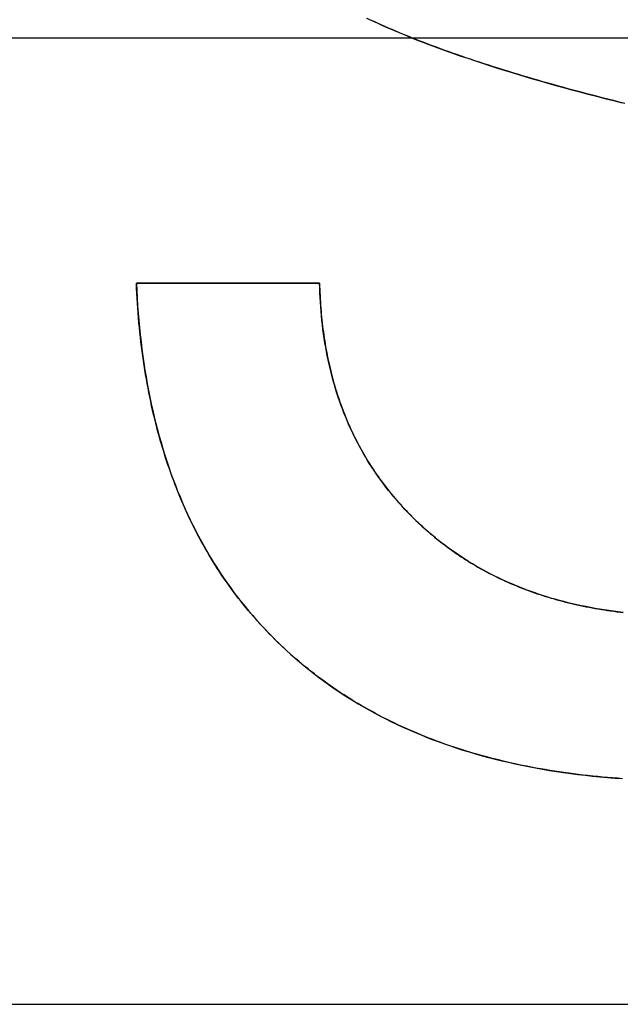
# Model space of a CAD drawing. Extents: x -1.48 to 1.48, y -1.03 to 1.03.
# Tile 38 of 90: x 0 to 0.04, y -0.64 to -0.57. Entities that reach past the tile are written whole.
import ezdxf

# ---------------------------------------------------------------- set-up
doc = ezdxf.new("R2010")
doc.units = 0
doc.layers.get('0').update_dxf_attribs({"linetype": 'CONTINUOUS'})

# ---------------------------------------------------------------- blocks, each defined once
blk = doc.blocks.new('*U1')
at = {"extrusion": (0, -1, 0)}
for p, q in [((-0.165, -0.574, -1.8705), (0.165, -0.574, -1.8705)), ((-0.08, -0.574, -1.502), (0.08, -0.574, -1.502)), ((0.009435, -0.590512, 0.154), (0.02176, -0.590512, 0.154)), ((0.009435, -0.590512, 0.154), (0.009435, -0.590512, 0.1539)), ((0.02176, -0.590512, 0.1539), (0.009435, -0.590512, 0.1539)), ((0.02176, -0.590512, 0.154), (0.02176, -0.590512, 0.1539))]:
    blk.add_line(p, q, dxfattribs=at)
at = {"extrusion": (0, 0, -1)}
for p, q in [((-0.165, -0.574, -1.8705), (0.165, -0.574, -1.8705)), ((-0.08, -0.574, -1.502), (0.08, -0.574, -1.502)), ((-0.08, -0.639, -1.502), (0.08, -0.639, -1.502))]:
    blk.add_line(p, q, dxfattribs=at)
for p, q in [((0.009435, -0.590512, 0.154), (0.009435, -0.590512, 0.1539)), ((0.02176, -0.590512, 0.1539), (0.009435, -0.590512, 0.1539)), ((0.009435, -0.590512, 0.154), (0.02176, -0.590512, 0.154)), ((0.02176, -0.590512, 0.154), (0.02176, -0.590512, 0.1539))]:
    blk.add_line(p, q)
at = {"extrusion": (2e-16, -0.9998, -0.019996)}
blk.add_line((-0.08, -0.639, -1.502), (0.08, -0.639, -1.502), dxfattribs=at)
for points in [[(0.042301, -0.57842, 0.154), (0.041913, -0.578325, 0.154), (0.041528, -0.578229, 0.154), (0.041146, -0.578133, 0.154), (0.040767, -0.578036, 0.154), (0.04039, -0.57794, 0.154), (0.040016, -0.577843, 0.154), (0.039645, -0.577746, 0.154), (0.039277, -0.577649, 0.154), (0.038912, -0.577551, 0.154), (0.03855, -0.577453, 0.154), (0.03819, -0.577355, 0.154), (0.037834, -0.577257, 0.154), (0.03748, -0.577159, 0.154), (0.037129, -0.57706, 0.154), (0.036781, -0.576961, 0.154), (0.036435, -0.576862, 0.154), (0.036093, -0.576763, 0.154), (0.035753, -0.576663, 0.154), (0.035417, -0.576563, 0.154), (0.035083, -0.576463, 0.154), (0.034752, -0.576363, 0.154), (0.034423, -0.576262, 0.154), (0.034098, -0.576161, 0.154), (0.033775, -0.57606, 0.154), (0.033456, -0.575959, 0.154), (0.033139, -0.575857, 0.154), (0.032825, -0.575756, 0.154), (0.032514, -0.575654, 0.154), (0.032206, -0.575551, 0.154), (0.0319, -0.575449, 0.154), (0.031598, -0.575346, 0.154), (0.031298, -0.575243, 0.154), (0.031001, -0.57514, 0.154), (0.030707, -0.575037, 0.154), (0.030416, -0.574933, 0.154), (0.030127, -0.574829, 0.154), (0.029842, -0.574725, 0.154), (0.029559, -0.574621, 0.154), (0.029279, -0.574516, 0.154), (0.029002, -0.574412, 0.154), (0.028728, -0.574306, 0.154), (0.028457, -0.574201, 0.154), (0.028188, -0.574096, 0.154), (0.027922, -0.57399, 0.154), (0.02766, -0.573884, 0.154), (0.0274, -0.573778, 0.154), (0.027143, -0.573671, 0.154), (0.026888, -0.573565, 0.154), (0.026637, -0.573458, 0.154), (0.026388, -0.573351, 0.154), (0.026143, -0.573243, 0.154), (0.0259, -0.573136, 0.154), (0.02566, -0.573028, 0.154), (0.025423, -0.57292, 0.154), (0.025188, -0.572811, 0.154), (0.024957, -0.572703, 0.154)], [(0.024921, -0.572686, 0.1539), (0.025269, -0.572849, 0.1539), (0.025624, -0.573012, 0.1539), (0.025986, -0.573174, 0.1539), (0.026353, -0.573335, 0.1539), (0.026728, -0.573496, 0.1539), (0.027109, -0.573657, 0.1539), (0.027496, -0.573817, 0.1539), (0.027889, -0.573977, 0.1539), (0.028289, -0.574136, 0.1539), (0.028696, -0.574294, 0.1539), (0.029109, -0.574452, 0.1539), (0.029528, -0.574609, 0.1539), (0.029954, -0.574766, 0.1539), (0.030386, -0.574923, 0.1539), (0.030825, -0.575078, 0.1539), (0.03127, -0.575234, 0.1539), (0.031721, -0.575388, 0.1539), (0.032179, -0.575543, 0.1539), (0.032643, -0.575696, 0.1539), (0.033114, -0.575849, 0.1539), (0.033591, -0.576002, 0.1539), (0.034075, -0.576154, 0.1539), (0.034565, -0.576306, 0.1539), (0.035062, -0.576457, 0.1539), (0.035565, -0.576607, 0.1539), (0.036074, -0.576757, 0.1539), (0.03659, -0.576907, 0.1539), (0.037112, -0.577055, 0.1539), (0.037641, -0.577204, 0.1539), (0.038176, -0.577352, 0.1539), (0.038718, -0.577499, 0.1539), (0.039266, -0.577646, 0.1539), (0.03982, -0.577792, 0.1539), (0.040381, -0.577938, 0.1539), (0.040948, -0.578083, 0.1539), (0.041522, -0.578227, 0.1539), (0.042103, -0.578371, 0.1539)], [(0.024921, -0.572686, 0.1539), (0.025269, -0.572849, 0.1539), (0.025624, -0.573012, 0.1539), (0.025986, -0.573174, 0.1539), (0.026353, -0.573335, 0.1539), (0.026728, -0.573496, 0.1539), (0.027109, -0.573657, 0.1539), (0.027496, -0.573817, 0.1539), (0.027889, -0.573977, 0.1539), (0.028289, -0.574136, 0.1539), (0.028696, -0.574294, 0.1539), (0.029109, -0.574452, 0.1539), (0.029528, -0.574609, 0.1539), (0.029954, -0.574766, 0.1539), (0.030386, -0.574923, 0.1539), (0.030825, -0.575078, 0.1539), (0.03127, -0.575234, 0.1539), (0.031721, -0.575388, 0.1539), (0.032179, -0.575543, 0.1539), (0.032643, -0.575696, 0.1539), (0.033114, -0.575849, 0.1539), (0.033591, -0.576002, 0.1539), (0.034075, -0.576154, 0.1539), (0.034565, -0.576306, 0.1539), (0.035062, -0.576457, 0.1539), (0.035565, -0.576607, 0.1539), (0.036074, -0.576757, 0.1539), (0.03659, -0.576907, 0.1539), (0.037112, -0.577055, 0.1539), (0.037641, -0.577204, 0.1539), (0.038176, -0.577352, 0.1539), (0.038718, -0.577499, 0.1539), (0.039266, -0.577646, 0.1539), (0.03982, -0.577792, 0.1539), (0.040381, -0.577938, 0.1539), (0.040948, -0.578083, 0.1539), (0.041522, -0.578227, 0.1539), (0.042103, -0.578371, 0.1539)], [(0.042301, -0.57842, 0.154), (0.041913, -0.578325, 0.154), (0.041528, -0.578229, 0.154), (0.041146, -0.578133, 0.154), (0.040767, -0.578036, 0.154), (0.04039, -0.57794, 0.154), (0.040016, -0.577843, 0.154), (0.039645, -0.577746, 0.154), (0.039277, -0.577649, 0.154), (0.038912, -0.577551, 0.154), (0.03855, -0.577453, 0.154), (0.03819, -0.577355, 0.154), (0.037834, -0.577257, 0.154), (0.03748, -0.577159, 0.154), (0.037129, -0.57706, 0.154), (0.036781, -0.576961, 0.154), (0.036435, -0.576862, 0.154), (0.036093, -0.576763, 0.154), (0.035753, -0.576663, 0.154), (0.035417, -0.576563, 0.154), (0.035083, -0.576463, 0.154), (0.034752, -0.576363, 0.154), (0.034423, -0.576262, 0.154), (0.034098, -0.576161, 0.154), (0.033775, -0.57606, 0.154), (0.033456, -0.575959, 0.154), (0.033139, -0.575857, 0.154), (0.032825, -0.575756, 0.154), (0.032514, -0.575654, 0.154), (0.032206, -0.575551, 0.154), (0.0319, -0.575449, 0.154), (0.031598, -0.575346, 0.154), (0.031298, -0.575243, 0.154), (0.031001, -0.57514, 0.154), (0.030707, -0.575037, 0.154), (0.030416, -0.574933, 0.154), (0.030127, -0.574829, 0.154), (0.029842, -0.574725, 0.154), (0.029559, -0.574621, 0.154), (0.029279, -0.574516, 0.154), (0.029002, -0.574412, 0.154), (0.028728, -0.574306, 0.154), (0.028457, -0.574201, 0.154), (0.028188, -0.574096, 0.154), (0.027922, -0.57399, 0.154), (0.02766, -0.573884, 0.154), (0.0274, -0.573778, 0.154), (0.027143, -0.573671, 0.154), (0.026888, -0.573565, 0.154), (0.026637, -0.573458, 0.154), (0.026388, -0.573351, 0.154), (0.026143, -0.573243, 0.154), (0.0259, -0.573136, 0.154), (0.02566, -0.573028, 0.154), (0.025423, -0.57292, 0.154), (0.025188, -0.572811, 0.154), (0.024957, -0.572703, 0.154)], [(0.042142, -0.623827, 0.154), (0.041804, -0.623803, 0.154), (0.041468, -0.623778, 0.154), (0.041133, -0.62375, 0.154), (0.0408, -0.623721, 0.154), (0.040468, -0.623689, 0.154), (0.040138, -0.623656, 0.154), (0.03981, -0.623621, 0.154), (0.039483, -0.623584, 0.154), (0.039159, -0.623545, 0.154), (0.038836, -0.623504, 0.154), (0.038514, -0.623462, 0.154), (0.038194, -0.623417, 0.154), (0.037876, -0.623371, 0.154), (0.037559, -0.623322, 0.154), (0.037245, -0.623272, 0.154), (0.036931, -0.62322, 0.154), (0.03662, -0.623166, 0.154), (0.03631, -0.62311, 0.154), (0.036002, -0.623052, 0.154), (0.035695, -0.622992, 0.154), (0.035391, -0.622931, 0.154), (0.035088, -0.622867, 0.154), (0.034786, -0.622802, 0.154), (0.034486, -0.622734, 0.154), (0.034188, -0.622665, 0.154), (0.033892, -0.622594, 0.154), (0.033597, -0.622521, 0.154), (0.033304, -0.622446, 0.154), (0.033012, -0.622369, 0.154), (0.032723, -0.62229, 0.154), (0.032434, -0.62221, 0.154), (0.032148, -0.622127, 0.154), (0.031863, -0.622043, 0.154), (0.03158, -0.621957, 0.154), (0.031299, -0.621868, 0.154), (0.031019, -0.621778, 0.154), (0.030741, -0.621686, 0.154), (0.030464, -0.621592, 0.154), (0.03019, -0.621497, 0.154), (0.029917, -0.621399, 0.154), (0.029645, -0.621299, 0.154), (0.029376, -0.621198, 0.154), (0.029108, -0.621095, 0.154), (0.028841, -0.620989, 0.154), (0.028576, -0.620882, 0.154), (0.028313, -0.620773, 0.154), (0.028052, -0.620662, 0.154), (0.027792, -0.620549, 0.154), (0.027534, -0.620434, 0.154), (0.027278, -0.620318, 0.154), (0.027023, -0.620199, 0.154), (0.02677, -0.620079, 0.154), (0.026519, -0.619956, 0.154), (0.026269, -0.619832, 0.154), (0.026021, -0.619706, 0.154), (0.025775, -0.619578, 0.154), (0.02553, -0.619448, 0.154), (0.025287, -0.619316, 0.154), (0.025046, -0.619182, 0.154), (0.024806, -0.619047, 0.154), (0.024568, -0.618909, 0.154), (0.024332, -0.61877, 0.154), (0.024097, -0.618629, 0.154), (0.023864, -0.618485, 0.154), (0.023633, -0.61834, 0.154), (0.023403, -0.618193, 0.154), (0.023175, -0.618044, 0.154), (0.022949, -0.617894, 0.154), (0.022724, -0.617741, 0.154), (0.022501, -0.617586, 0.154), (0.02228, -0.61743, 0.154), (0.02206, -0.617271, 0.154), (0.021842, -0.617111, 0.154), (0.021626, -0.616949, 0.154), (0.021411, -0.616785, 0.154), (0.021198, -0.616619, 0.154), (0.020987, -0.616451, 0.154), (0.020778, -0.616281, 0.154), (0.02057, -0.61611, 0.154), (0.020363, -0.615936, 0.154), (0.020159, -0.615761, 0.154), (0.019956, -0.615583, 0.154), (0.019755, -0.615404, 0.154), (0.019555, -0.615223, 0.154), (0.019357, -0.61504, 0.154), (0.019162, -0.614856, 0.154), (0.018968, -0.61467, 0.154), (0.018776, -0.614482, 0.154), (0.018586, -0.614292, 0.154), (0.018398, -0.614101, 0.154), (0.018212, -0.613909, 0.154), (0.018028, -0.613714, 0.154), (0.017846, -0.613518, 0.154), (0.017666, -0.613321, 0.154), (0.017487, -0.613122, 0.154), (0.017311, -0.612921, 0.154), (0.017137, -0.612718, 0.154), (0.016964, -0.612514, 0.154), (0.016794, -0.612308, 0.154), (0.016625, -0.612101, 0.154), (0.016459, -0.611892, 0.154), (0.016294, -0.611681, 0.154), (0.016131, -0.611468, 0.154), (0.01597, -0.611254, 0.154), (0.015812, -0.611039, 0.154), (0.015655, -0.610821, 0.154), (0.0155, -0.610602, 0.154), (0.015347, -0.610382, 0.154), (0.015196, -0.61016, 0.154), (0.015046, -0.609936, 0.154), (0.014899, -0.60971, 0.154), (0.014754, -0.609483, 0.154), (0.014611, -0.609254, 0.154), (0.014469, -0.609023, 0.154), (0.01433, -0.608791, 0.154), (0.014192, -0.608558, 0.154), (0.014056, -0.608322, 0.154), (0.013923, -0.608085, 0.154), (0.013791, -0.607846, 0.154), (0.013661, -0.607606, 0.154), (0.013533, -0.607364, 0.154), (0.013407, -0.60712, 0.154), (0.013284, -0.606875, 0.154), (0.013161, -0.606628, 0.154), (0.013041, -0.606379, 0.154), (0.012923, -0.606129, 0.154), (0.012807, -0.605877, 0.154), (0.012693, -0.605624, 0.154), (0.01258, -0.605369, 0.154), (0.01247, -0.605112, 0.154), (0.012361, -0.604853, 0.154), (0.012255, -0.604593, 0.154), (0.01215, -0.604331, 0.154), (0.012048, -0.604068, 0.154), (0.011947, -0.603803, 0.154), (0.011848, -0.603536, 0.154), (0.011751, -0.603268, 0.154), (0.011657, -0.602998, 0.154), (0.011564, -0.602726, 0.154), (0.011473, -0.602453, 0.154), (0.011384, -0.602178, 0.154), (0.011296, -0.601902, 0.154), (0.011211, -0.601623, 0.154), (0.011128, -0.601344, 0.154), (0.011047, -0.601062, 0.154), (0.010967, -0.600779, 0.154), (0.01089, -0.600494, 0.154), (0.010814, -0.600208, 0.154), (0.010741, -0.59992, 0.154), (0.010669, -0.59963, 0.154), (0.010599, -0.599338, 0.154), (0.010532, -0.599045, 0.154), (0.010466, -0.598751, 0.154), (0.010402, -0.598455, 0.154), (0.01034, -0.598157, 0.154), (0.01028, -0.597857, 0.154), (0.010222, -0.597556, 0.154), (0.010166, -0.597253, 0.154), (0.010112, -0.596948, 0.154), (0.01006, -0.596642, 0.154), (0.010009, -0.596334, 0.154), (0.009961, -0.596025, 0.154), (0.009915, -0.595714, 0.154), (0.00987, -0.595401, 0.154), (0.009827, -0.595087, 0.154), (0.009787, -0.594771, 0.154), (0.009748, -0.594453, 0.154), (0.009711, -0.594134, 0.154), (0.009677, -0.593813, 0.154), (0.009644, -0.59349, 0.154), (0.009613, -0.593166, 0.154), (0.009584, -0.59284, 0.154), (0.009557, -0.592512, 0.154), (0.009532, -0.592183, 0.154), (0.009509, -0.591852, 0.154), (0.009488, -0.59152, 0.154), (0.009468, -0.591186, 0.154), (0.009451, -0.59085, 0.154), (0.009435, -0.590512, 0.154)], [(0.009435, -0.590512, 0.1539), (0.009459, -0.591019, 0.1539), (0.009488, -0.591522, 0.1539), (0.00952, -0.592022, 0.1539), (0.009557, -0.592517, 0.1539), (0.009599, -0.593009, 0.1539), (0.009645, -0.593498, 0.1539), (0.009695, -0.593982, 0.1539), (0.009749, -0.594463, 0.1539), (0.009808, -0.59494, 0.1539), (0.009872, -0.595413, 0.1539), (0.009939, -0.595883, 0.1539), (0.010012, -0.596349, 0.1539), (0.010088, -0.596811, 0.1539), (0.010169, -0.59727, 0.1539), (0.010254, -0.597724, 0.1539), (0.010344, -0.598175, 0.1539), (0.010438, -0.598623, 0.1539), (0.010537, -0.599066, 0.1539), (0.010639, -0.599506, 0.1539), (0.010747, -0.599942, 0.1539), (0.010858, -0.600375, 0.1539), (0.010974, -0.600803, 0.1539), (0.011095, -0.601228, 0.1539), (0.011219, -0.60165, 0.1539), (0.011348, -0.602067, 0.1539), (0.011482, -0.602481, 0.1539), (0.01162, -0.602891, 0.1539), (0.011762, -0.603298, 0.1539), (0.011909, -0.6037, 0.1539), (0.01206, -0.604099, 0.1539), (0.012215, -0.604494, 0.1539), (0.012375, -0.604886, 0.1539), (0.012539, -0.605274, 0.1539), (0.012708, -0.605658, 0.1539), (0.012881, -0.606038, 0.1539), (0.013058, -0.606415, 0.1539), (0.01324, -0.606788, 0.1539), (0.013426, -0.607157, 0.1539), (0.013617, -0.607522, 0.1539), (0.013812, -0.607884, 0.1539), (0.014011, -0.608242, 0.1539), (0.014215, -0.608596, 0.1539), (0.014423, -0.608947, 0.1539), (0.014635, -0.609294, 0.1539), (0.014852, -0.609637, 0.1539), (0.015073, -0.609976, 0.1539), (0.015299, -0.610312, 0.1539), (0.015529, -0.610644, 0.1539), (0.015763, -0.610972, 0.1539), (0.016002, -0.611297, 0.1539), (0.016245, -0.611618, 0.1539), (0.016493, -0.611935, 0.1539), (0.016745, -0.612248, 0.1539), (0.017001, -0.612558, 0.1539), (0.017262, -0.612864, 0.1539), (0.017527, -0.613166, 0.1539), (0.017796, -0.613464, 0.1539), (0.01807, -0.613759, 0.1539), (0.018348, -0.61405, 0.1539), (0.018631, -0.614337, 0.1539), (0.018918, -0.614621, 0.1539), (0.019209, -0.614901, 0.1539), (0.019505, -0.615177, 0.1539), (0.019805, -0.615449, 0.1539), (0.020109, -0.615717, 0.1539), (0.020417, -0.615981, 0.1539), (0.020728, -0.616241, 0.1539), (0.021043, -0.616496, 0.1539), (0.021363, -0.616747, 0.1539), (0.021685, -0.616994, 0.1539), (0.022012, -0.617236, 0.1539), (0.022342, -0.617474, 0.1539), (0.022677, -0.617708, 0.1539), (0.023015, -0.617938, 0.1539), (0.023356, -0.618163, 0.1539), (0.023702, -0.618384, 0.1539), (0.024051, -0.618601, 0.1539), (0.024404, -0.618813, 0.1539), (0.024761, -0.619021, 0.1539), (0.025122, -0.619225, 0.1539), (0.025486, -0.619424, 0.1539), (0.025854, -0.61962, 0.1539), (0.026226, -0.61981, 0.1539), (0.026602, -0.619997, 0.1539), (0.026981, -0.620179, 0.1539), (0.027364, -0.620357, 0.1539), (0.027751, -0.620531, 0.1539), (0.028142, -0.620701, 0.1539), (0.028537, -0.620866, 0.1539), (0.028935, -0.621027, 0.1539), (0.029337, -0.621183, 0.1539), (0.029743, -0.621336, 0.1539), (0.030153, -0.621484, 0.1539), (0.030567, -0.621627, 0.1539), (0.030984, -0.621767, 0.1539), (0.031405, -0.621902, 0.1539), (0.03183, -0.622033, 0.1539), (0.032258, -0.622159, 0.1539), (0.032691, -0.622282, 0.1539), (0.033127, -0.6224, 0.1539), (0.033567, -0.622513, 0.1539), (0.034011, -0.622623, 0.1539), (0.034458, -0.622728, 0.1539), (0.034909, -0.622829, 0.1539), (0.035364, -0.622925, 0.1539), (0.035823, -0.623017, 0.1539), (0.036286, -0.623105, 0.1539), (0.036752, -0.623189, 0.1539), (0.037222, -0.623268, 0.1539), (0.037696, -0.623344, 0.1539), (0.038174, -0.623414, 0.1539), (0.038656, -0.623481, 0.1539), (0.039141, -0.623543, 0.1539), (0.03963, -0.623601, 0.1539), (0.040123, -0.623655, 0.1539), (0.040619, -0.623704, 0.1539), (0.04112, -0.623749, 0.1539), (0.041624, -0.62379, 0.1539), (0.042132, -0.623826, 0.1539)], [(0.009435, -0.590512, 0.1539), (0.009459, -0.591019, 0.1539), (0.009488, -0.591522, 0.1539), (0.00952, -0.592022, 0.1539), (0.009557, -0.592517, 0.1539), (0.009599, -0.593009, 0.1539), (0.009645, -0.593498, 0.1539), (0.009695, -0.593982, 0.1539), (0.009749, -0.594463, 0.1539), (0.009808, -0.59494, 0.1539), (0.009872, -0.595413, 0.1539), (0.009939, -0.595883, 0.1539), (0.010012, -0.596349, 0.1539), (0.010088, -0.596811, 0.1539), (0.010169, -0.59727, 0.1539), (0.010254, -0.597724, 0.1539), (0.010344, -0.598175, 0.1539), (0.010438, -0.598623, 0.1539), (0.010537, -0.599066, 0.1539), (0.010639, -0.599506, 0.1539), (0.010747, -0.599942, 0.1539), (0.010858, -0.600375, 0.1539), (0.010974, -0.600803, 0.1539), (0.011095, -0.601228, 0.1539), (0.011219, -0.60165, 0.1539), (0.011348, -0.602067, 0.1539), (0.011482, -0.602481, 0.1539), (0.01162, -0.602891, 0.1539), (0.011762, -0.603298, 0.1539), (0.011909, -0.6037, 0.1539), (0.01206, -0.604099, 0.1539), (0.012215, -0.604494, 0.1539), (0.012375, -0.604886, 0.1539), (0.012539, -0.605274, 0.1539), (0.012708, -0.605658, 0.1539), (0.012881, -0.606038, 0.1539), (0.013058, -0.606415, 0.1539), (0.01324, -0.606788, 0.1539), (0.013426, -0.607157, 0.1539), (0.013617, -0.607522, 0.1539), (0.013812, -0.607884, 0.1539), (0.014011, -0.608242, 0.1539), (0.014215, -0.608596, 0.1539), (0.014423, -0.608947, 0.1539), (0.014635, -0.609294, 0.1539), (0.014852, -0.609637, 0.1539), (0.015073, -0.609976, 0.1539), (0.015299, -0.610312, 0.1539), (0.015529, -0.610644, 0.1539), (0.015763, -0.610972, 0.1539), (0.016002, -0.611297, 0.1539), (0.016245, -0.611618, 0.1539), (0.016493, -0.611935, 0.1539), (0.016745, -0.612248, 0.1539), (0.017001, -0.612558, 0.1539), (0.017262, -0.612864, 0.1539), (0.017527, -0.613166, 0.1539), (0.017796, -0.613464, 0.1539), (0.01807, -0.613759, 0.1539), (0.018348, -0.61405, 0.1539), (0.018631, -0.614337, 0.1539), (0.018918, -0.614621, 0.1539), (0.019209, -0.614901, 0.1539), (0.019505, -0.615177, 0.1539), (0.019805, -0.615449, 0.1539), (0.020109, -0.615717, 0.1539), (0.020417, -0.615981, 0.1539), (0.020728, -0.616241, 0.1539), (0.021043, -0.616496, 0.1539), (0.021363, -0.616747, 0.1539), (0.021685, -0.616994, 0.1539), (0.022012, -0.617236, 0.1539), (0.022342, -0.617474, 0.1539), (0.022677, -0.617708, 0.1539), (0.023015, -0.617938, 0.1539), (0.023356, -0.618163, 0.1539), (0.023702, -0.618384, 0.1539), (0.024051, -0.618601, 0.1539), (0.024404, -0.618813, 0.1539), (0.024761, -0.619021, 0.1539), (0.025122, -0.619225, 0.1539), (0.025486, -0.619424, 0.1539), (0.025854, -0.61962, 0.1539), (0.026226, -0.61981, 0.1539), (0.026602, -0.619997, 0.1539), (0.026981, -0.620179, 0.1539), (0.027364, -0.620357, 0.1539), (0.027751, -0.620531, 0.1539), (0.028142, -0.620701, 0.1539), (0.028537, -0.620866, 0.1539), (0.028935, -0.621027, 0.1539), (0.029337, -0.621183, 0.1539), (0.029743, -0.621336, 0.1539), (0.030153, -0.621484, 0.1539), (0.030567, -0.621627, 0.1539), (0.030984, -0.621767, 0.1539), (0.031405, -0.621902, 0.1539), (0.03183, -0.622033, 0.1539), (0.032258, -0.622159, 0.1539), (0.032691, -0.622282, 0.1539), (0.033127, -0.6224, 0.1539), (0.033567, -0.622513, 0.1539), (0.034011, -0.622623, 0.1539), (0.034458, -0.622728, 0.1539), (0.034909, -0.622829, 0.1539), (0.035364, -0.622925, 0.1539), (0.035823, -0.623017, 0.1539), (0.036286, -0.623105, 0.1539), (0.036752, -0.623189, 0.1539), (0.037222, -0.623268, 0.1539), (0.037696, -0.623344, 0.1539), (0.038174, -0.623414, 0.1539), (0.038656, -0.623481, 0.1539), (0.039141, -0.623543, 0.1539), (0.03963, -0.623601, 0.1539), (0.040123, -0.623655, 0.1539), (0.040619, -0.623704, 0.1539), (0.04112, -0.623749, 0.1539), (0.041624, -0.62379, 0.1539), (0.042132, -0.623826, 0.1539)], [(0.042142, -0.623827, 0.154), (0.041804, -0.623803, 0.154), (0.041468, -0.623778, 0.154), (0.041133, -0.62375, 0.154), (0.0408, -0.623721, 0.154), (0.040468, -0.623689, 0.154), (0.040138, -0.623656, 0.154), (0.03981, -0.623621, 0.154), (0.039483, -0.623584, 0.154), (0.039159, -0.623545, 0.154), (0.038836, -0.623504, 0.154), (0.038514, -0.623462, 0.154), (0.038194, -0.623417, 0.154), (0.037876, -0.623371, 0.154), (0.037559, -0.623322, 0.154), (0.037245, -0.623272, 0.154), (0.036931, -0.62322, 0.154), (0.03662, -0.623166, 0.154), (0.03631, -0.62311, 0.154), (0.036002, -0.623052, 0.154), (0.035695, -0.622992, 0.154), (0.035391, -0.622931, 0.154), (0.035088, -0.622867, 0.154), (0.034786, -0.622802, 0.154), (0.034486, -0.622734, 0.154), (0.034188, -0.622665, 0.154), (0.033892, -0.622594, 0.154), (0.033597, -0.622521, 0.154), (0.033304, -0.622446, 0.154), (0.033012, -0.622369, 0.154), (0.032723, -0.62229, 0.154), (0.032434, -0.62221, 0.154), (0.032148, -0.622127, 0.154), (0.031863, -0.622043, 0.154), (0.03158, -0.621957, 0.154), (0.031299, -0.621868, 0.154), (0.031019, -0.621778, 0.154), (0.030741, -0.621686, 0.154), (0.030464, -0.621592, 0.154), (0.03019, -0.621497, 0.154), (0.029917, -0.621399, 0.154), (0.029645, -0.621299, 0.154), (0.029376, -0.621198, 0.154), (0.029108, -0.621095, 0.154), (0.028841, -0.620989, 0.154), (0.028576, -0.620882, 0.154), (0.028313, -0.620773, 0.154), (0.028052, -0.620662, 0.154), (0.027792, -0.620549, 0.154), (0.027534, -0.620434, 0.154), (0.027278, -0.620318, 0.154), (0.027023, -0.620199, 0.154), (0.02677, -0.620079, 0.154), (0.026519, -0.619956, 0.154), (0.026269, -0.619832, 0.154), (0.026021, -0.619706, 0.154), (0.025775, -0.619578, 0.154), (0.02553, -0.619448, 0.154), (0.025287, -0.619316, 0.154), (0.025046, -0.619182, 0.154), (0.024806, -0.619047, 0.154), (0.024568, -0.618909, 0.154), (0.024332, -0.61877, 0.154), (0.024097, -0.618629, 0.154), (0.023864, -0.618485, 0.154), (0.023633, -0.61834, 0.154), (0.023403, -0.618193, 0.154), (0.023175, -0.618044, 0.154), (0.022949, -0.617894, 0.154), (0.022724, -0.617741, 0.154), (0.022501, -0.617586, 0.154), (0.02228, -0.61743, 0.154), (0.02206, -0.617271, 0.154), (0.021842, -0.617111, 0.154), (0.021626, -0.616949, 0.154), (0.021411, -0.616785, 0.154), (0.021198, -0.616619, 0.154), (0.020987, -0.616451, 0.154), (0.020778, -0.616281, 0.154), (0.02057, -0.61611, 0.154), (0.020363, -0.615936, 0.154), (0.020159, -0.615761, 0.154), (0.019956, -0.615583, 0.154), (0.019755, -0.615404, 0.154), (0.019555, -0.615223, 0.154), (0.019357, -0.61504, 0.154), (0.019162, -0.614856, 0.154), (0.018968, -0.61467, 0.154), (0.018776, -0.614482, 0.154), (0.018586, -0.614292, 0.154), (0.018398, -0.614101, 0.154), (0.018212, -0.613909, 0.154), (0.018028, -0.613714, 0.154), (0.017846, -0.613518, 0.154), (0.017666, -0.613321, 0.154), (0.017487, -0.613122, 0.154), (0.017311, -0.612921, 0.154), (0.017137, -0.612718, 0.154), (0.016964, -0.612514, 0.154), (0.016794, -0.612308, 0.154), (0.016625, -0.612101, 0.154), (0.016459, -0.611892, 0.154), (0.016294, -0.611681, 0.154), (0.016131, -0.611468, 0.154), (0.01597, -0.611254, 0.154), (0.015812, -0.611039, 0.154), (0.015655, -0.610821, 0.154), (0.0155, -0.610602, 0.154), (0.015347, -0.610382, 0.154), (0.015196, -0.61016, 0.154), (0.015046, -0.609936, 0.154), (0.014899, -0.60971, 0.154), (0.014754, -0.609483, 0.154), (0.014611, -0.609254, 0.154), (0.014469, -0.609023, 0.154), (0.01433, -0.608791, 0.154), (0.014192, -0.608558, 0.154), (0.014056, -0.608322, 0.154), (0.013923, -0.608085, 0.154), (0.013791, -0.607846, 0.154), (0.013661, -0.607606, 0.154), (0.013533, -0.607364, 0.154), (0.013407, -0.60712, 0.154), (0.013284, -0.606875, 0.154), (0.013161, -0.606628, 0.154), (0.013041, -0.606379, 0.154), (0.012923, -0.606129, 0.154), (0.012807, -0.605877, 0.154), (0.012693, -0.605624, 0.154), (0.01258, -0.605369, 0.154), (0.01247, -0.605112, 0.154), (0.012361, -0.604853, 0.154), (0.012255, -0.604593, 0.154), (0.01215, -0.604331, 0.154), (0.012048, -0.604068, 0.154), (0.011947, -0.603803, 0.154), (0.011848, -0.603536, 0.154), (0.011751, -0.603268, 0.154), (0.011657, -0.602998, 0.154), (0.011564, -0.602726, 0.154), (0.011473, -0.602453, 0.154), (0.011384, -0.602178, 0.154), (0.011296, -0.601902, 0.154), (0.011211, -0.601623, 0.154), (0.011128, -0.601344, 0.154), (0.011047, -0.601062, 0.154), (0.010967, -0.600779, 0.154), (0.01089, -0.600494, 0.154), (0.010814, -0.600208, 0.154), (0.010741, -0.59992, 0.154), (0.010669, -0.59963, 0.154), (0.010599, -0.599338, 0.154), (0.010532, -0.599045, 0.154), (0.010466, -0.598751, 0.154), (0.010402, -0.598455, 0.154), (0.01034, -0.598157, 0.154), (0.01028, -0.597857, 0.154), (0.010222, -0.597556, 0.154), (0.010166, -0.597253, 0.154), (0.010112, -0.596948, 0.154), (0.01006, -0.596642, 0.154), (0.010009, -0.596334, 0.154), (0.009961, -0.596025, 0.154), (0.009915, -0.595714, 0.154), (0.00987, -0.595401, 0.154), (0.009827, -0.595087, 0.154), (0.009787, -0.594771, 0.154), (0.009748, -0.594453, 0.154), (0.009711, -0.594134, 0.154), (0.009677, -0.593813, 0.154), (0.009644, -0.59349, 0.154), (0.009613, -0.593166, 0.154), (0.009584, -0.59284, 0.154), (0.009557, -0.592512, 0.154), (0.009532, -0.592183, 0.154), (0.009509, -0.591852, 0.154), (0.009488, -0.59152, 0.154), (0.009468, -0.591186, 0.154), (0.009451, -0.59085, 0.154), (0.009435, -0.590512, 0.154)], [(0.02176, -0.590512, 0.154), (0.021765, -0.590725, 0.154), (0.021772, -0.590937, 0.154), (0.02178, -0.591148, 0.154), (0.02179, -0.591358, 0.154), (0.021801, -0.591567, 0.154), (0.021813, -0.591775, 0.154), (0.021827, -0.591983, 0.154), (0.021843, -0.592189, 0.154), (0.021859, -0.592395, 0.154), (0.021877, -0.5926, 0.154), (0.021897, -0.592803, 0.154), (0.021918, -0.593006, 0.154), (0.02194, -0.593208, 0.154), (0.021964, -0.593409, 0.154), (0.021989, -0.593609, 0.154), (0.022015, -0.593809, 0.154), (0.022043, -0.594007, 0.154), (0.022072, -0.594205, 0.154), (0.022103, -0.594401, 0.154), (0.022134, -0.594597, 0.154), (0.022168, -0.594792, 0.154), (0.022203, -0.594986, 0.154), (0.022239, -0.595179, 0.154), (0.022276, -0.595371, 0.154), (0.022315, -0.595562, 0.154), (0.022356, -0.595752, 0.154), (0.022397, -0.595942, 0.154), (0.02244, -0.59613, 0.154), (0.022485, -0.596318, 0.154), (0.022531, -0.596505, 0.154), (0.022578, -0.59669, 0.154), (0.022627, -0.596875, 0.154), (0.022677, -0.597059, 0.154), (0.022728, -0.597242, 0.154), (0.022781, -0.597425, 0.154), (0.022836, -0.597606, 0.154), (0.022891, -0.597786, 0.154), (0.022948, -0.597966, 0.154), (0.023007, -0.598145, 0.154), (0.023067, -0.598322, 0.154), (0.023128, -0.598499, 0.154), (0.02319, -0.598675, 0.154), (0.023255, -0.59885, 0.154), (0.02332, -0.599024, 0.154), (0.023387, -0.599198, 0.154), (0.023455, -0.59937, 0.154), (0.023525, -0.599541, 0.154), (0.023595, -0.599712, 0.154), (0.023668, -0.599882, 0.154), (0.023742, -0.60005, 0.154), (0.023817, -0.600218, 0.154), (0.023893, -0.600385, 0.154), (0.023971, -0.600551, 0.154), (0.024051, -0.600716, 0.154), (0.024131, -0.600881, 0.154), (0.024213, -0.601044, 0.154), (0.024297, -0.601206, 0.154), (0.024382, -0.601368, 0.154), (0.024468, -0.601529, 0.154), (0.024556, -0.601688, 0.154), (0.024645, -0.601847, 0.154), (0.024736, -0.602005, 0.154), (0.024827, -0.602162, 0.154), (0.024921, -0.602319, 0.154), (0.025015, -0.602474, 0.154), (0.025111, -0.602628, 0.154), (0.025209, -0.602782, 0.154), (0.025308, -0.602934, 0.154), (0.025408, -0.603086, 0.154), (0.02551, -0.603237, 0.154), (0.025613, -0.603387, 0.154), (0.025717, -0.603536, 0.154), (0.025823, -0.603684, 0.154), (0.02593, -0.603831, 0.154), (0.026039, -0.603977, 0.154), (0.026149, -0.604123, 0.154), (0.02626, -0.604267, 0.154), (0.026373, -0.604411, 0.154), (0.026487, -0.604554, 0.154), (0.026603, -0.604695, 0.154), (0.02672, -0.604836, 0.154), (0.026838, -0.604976, 0.154), (0.026958, -0.605115, 0.154), (0.027079, -0.605254, 0.154), (0.027201, -0.605391, 0.154), (0.027325, -0.605527, 0.154), (0.027451, -0.605663, 0.154), (0.027578, -0.605798, 0.154), (0.027706, -0.605931, 0.154), (0.027835, -0.606064, 0.154), (0.027966, -0.606196, 0.154), (0.028098, -0.606327, 0.154), (0.028232, -0.606457, 0.154), (0.028367, -0.606586, 0.154), (0.028504, -0.606715, 0.154), (0.028641, -0.606842, 0.154), (0.02878, -0.606968, 0.154), (0.02892, -0.607093, 0.154), (0.029061, -0.607217, 0.154), (0.029203, -0.607339, 0.154), (0.029345, -0.607459, 0.154), (0.029489, -0.607579, 0.154), (0.029634, -0.607697, 0.154), (0.029779, -0.607814, 0.154), (0.029926, -0.607929, 0.154), (0.030074, -0.608043, 0.154), (0.030222, -0.608156, 0.154), (0.030372, -0.608267, 0.154), (0.030522, -0.608378, 0.154), (0.030674, -0.608486, 0.154), (0.030826, -0.608594, 0.154), (0.03098, -0.6087, 0.154), (0.031134, -0.608805, 0.154), (0.031289, -0.608908, 0.154), (0.031446, -0.60901, 0.154), (0.031603, -0.609111, 0.154), (0.031761, -0.60921, 0.154), (0.031921, -0.609308, 0.154), (0.032081, -0.609405, 0.154), (0.032242, -0.609501, 0.154), (0.032404, -0.609595, 0.154), (0.032568, -0.609687, 0.154), (0.032732, -0.609779, 0.154), (0.032897, -0.609869, 0.154), (0.033063, -0.609958, 0.154), (0.03323, -0.610045, 0.154), (0.033398, -0.610131, 0.154), (0.033567, -0.610216, 0.154), (0.033737, -0.610299, 0.154), (0.033908, -0.610381, 0.154), (0.03408, -0.610462, 0.154), (0.034253, -0.610541, 0.154), (0.034427, -0.610619, 0.154), (0.034602, -0.610696, 0.154), (0.034778, -0.610772, 0.154), (0.034954, -0.610846, 0.154), (0.035132, -0.610918, 0.154), (0.035311, -0.61099, 0.154), (0.035491, -0.61106, 0.154), (0.035671, -0.611129, 0.154), (0.035853, -0.611196, 0.154), (0.036036, -0.611262, 0.154), (0.036219, -0.611327, 0.154), (0.036404, -0.61139, 0.154), (0.036589, -0.611452, 0.154), (0.036776, -0.611513, 0.154), (0.036964, -0.611572, 0.154), (0.037152, -0.61163, 0.154), (0.037341, -0.611687, 0.154), (0.037532, -0.611742, 0.154), (0.037723, -0.611797, 0.154), (0.037916, -0.611849, 0.154), (0.038109, -0.611901, 0.154), (0.038303, -0.611951, 0.154), (0.038499, -0.611999, 0.154), (0.038695, -0.612047, 0.154), (0.038892, -0.612093, 0.154), (0.03909, -0.612137, 0.154), (0.03929, -0.612181, 0.154), (0.03949, -0.612223, 0.154), (0.039691, -0.612264, 0.154), (0.039893, -0.612303, 0.154), (0.040096, -0.612341, 0.154), (0.0403, -0.612378, 0.154), (0.040505, -0.612413, 0.154), (0.040711, -0.612447, 0.154), (0.040918, -0.61248, 0.154), (0.041126, -0.612511, 0.154), (0.041335, -0.612541, 0.154), (0.041545, -0.61257, 0.154), (0.041756, -0.612597, 0.154), (0.041968, -0.612623, 0.154), (0.042181, -0.612648, 0.154)], [(0.042171, -0.612647, 0.1539), (0.041851, -0.612609, 0.1539), (0.041534, -0.612568, 0.1539), (0.041218, -0.612525, 0.1539), (0.040905, -0.612478, 0.1539), (0.040594, -0.612428, 0.1539), (0.040286, -0.612375, 0.1539), (0.039979, -0.612319, 0.1539), (0.039675, -0.61226, 0.1539), (0.039373, -0.612199, 0.1539), (0.039073, -0.612134, 0.1539), (0.038776, -0.612066, 0.1539), (0.03848, -0.611995, 0.1539), (0.038187, -0.611921, 0.1539), (0.037896, -0.611844, 0.1539), (0.037607, -0.611764, 0.1539), (0.03732, -0.611681, 0.1539), (0.037036, -0.611595, 0.1539), (0.036754, -0.611506, 0.1539), (0.036474, -0.611414, 0.1539), (0.036196, -0.611319, 0.1539), (0.035921, -0.611221, 0.1539), (0.035647, -0.611119, 0.1539), (0.035376, -0.611015, 0.1539), (0.035107, -0.610908, 0.1539), (0.03484, -0.610798, 0.1539), (0.034576, -0.610685, 0.1539), (0.034313, -0.610569, 0.1539), (0.034053, -0.610449, 0.1539), (0.033795, -0.610327, 0.1539), (0.033539, -0.610202, 0.1539), (0.033286, -0.610074, 0.1539), (0.033034, -0.609942, 0.1539), (0.032785, -0.609808, 0.1539), (0.032538, -0.609671, 0.1539), (0.032293, -0.60953, 0.1539), (0.032051, -0.609387, 0.1539), (0.03181, -0.609241, 0.1539), (0.031572, -0.609091, 0.1539), (0.031336, -0.608939, 0.1539), (0.031102, -0.608783, 0.1539), (0.030871, -0.608625, 0.1539), (0.030641, -0.608463, 0.1539), (0.030414, -0.608299, 0.1539), (0.030189, -0.608131, 0.1539), (0.029967, -0.607961, 0.1539), (0.029746, -0.607787, 0.1539), (0.029528, -0.607611, 0.1539), (0.029312, -0.607431, 0.1539), (0.029097, -0.607248, 0.1539), (0.028886, -0.607063, 0.1539), (0.028676, -0.606874, 0.1539), (0.028469, -0.606683, 0.1539), (0.028265, -0.606489, 0.1539), (0.028064, -0.606293, 0.1539), (0.027866, -0.606095, 0.1539), (0.027671, -0.605896, 0.1539), (0.02748, -0.605694, 0.1539), (0.027291, -0.60549, 0.1539), (0.027106, -0.605284, 0.1539), (0.026924, -0.605076, 0.1539), (0.026745, -0.604866, 0.1539), (0.026569, -0.604654, 0.1539), (0.026396, -0.60444, 0.1539), (0.026227, -0.604224, 0.1539), (0.02606, -0.604006, 0.1539), (0.025897, -0.603786, 0.1539), (0.025737, -0.603564, 0.1539), (0.02558, -0.60334, 0.1539), (0.025426, -0.603113, 0.1539), (0.025276, -0.602885, 0.1539), (0.025128, -0.602655, 0.1539), (0.024984, -0.602423, 0.1539), (0.024843, -0.602188, 0.1539), (0.024705, -0.601952, 0.1539), (0.02457, -0.601714, 0.1539), (0.024438, -0.601473, 0.1539), (0.02431, -0.601231, 0.1539), (0.024184, -0.600986, 0.1539), (0.024062, -0.60074, 0.1539), (0.023943, -0.600491, 0.1539), (0.023827, -0.600241, 0.1539), (0.023714, -0.599988, 0.1539), (0.023605, -0.599733, 0.1539), (0.023498, -0.599477, 0.1539), (0.023395, -0.599218, 0.1539), (0.023294, -0.598957, 0.1539), (0.023197, -0.598694, 0.1539), (0.023103, -0.59843, 0.1539), (0.023013, -0.598163, 0.1539), (0.022925, -0.597894, 0.1539), (0.022841, -0.597623, 0.1539), (0.022759, -0.59735, 0.1539), (0.022681, -0.597075, 0.1539), (0.022606, -0.596798, 0.1539), (0.022534, -0.596519, 0.1539), (0.022466, -0.596238, 0.1539), (0.0224, -0.595955, 0.1539), (0.022338, -0.59567, 0.1539), (0.022279, -0.595383, 0.1539), (0.022223, -0.595094, 0.1539), (0.02217, -0.594802, 0.1539), (0.02212, -0.594509, 0.1539), (0.022073, -0.594214, 0.1539), (0.02203, -0.593917, 0.1539), (0.021989, -0.593617, 0.1539), (0.021952, -0.593316, 0.1539), (0.021918, -0.593013, 0.1539), (0.021887, -0.592707, 0.1539), (0.02186, -0.5924, 0.1539), (0.021835, -0.59209, 0.1539), (0.021814, -0.591779, 0.1539), (0.021795, -0.591465, 0.1539), (0.02178, -0.59115, 0.1539), (0.021768, -0.590832, 0.1539), (0.02176, -0.590512, 0.1539)], [(0.042171, -0.612647, 0.1539), (0.041851, -0.612609, 0.1539), (0.041534, -0.612568, 0.1539), (0.041218, -0.612525, 0.1539), (0.040905, -0.612478, 0.1539), (0.040594, -0.612428, 0.1539), (0.040286, -0.612375, 0.1539), (0.039979, -0.612319, 0.1539), (0.039675, -0.61226, 0.1539), (0.039373, -0.612199, 0.1539), (0.039073, -0.612134, 0.1539), (0.038776, -0.612066, 0.1539), (0.03848, -0.611995, 0.1539), (0.038187, -0.611921, 0.1539), (0.037896, -0.611844, 0.1539), (0.037607, -0.611764, 0.1539), (0.03732, -0.611681, 0.1539), (0.037036, -0.611595, 0.1539), (0.036754, -0.611506, 0.1539), (0.036474, -0.611414, 0.1539), (0.036196, -0.611319, 0.1539), (0.035921, -0.611221, 0.1539), (0.035647, -0.611119, 0.1539), (0.035376, -0.611015, 0.1539), (0.035107, -0.610908, 0.1539), (0.03484, -0.610798, 0.1539), (0.034576, -0.610685, 0.1539), (0.034313, -0.610569, 0.1539), (0.034053, -0.610449, 0.1539), (0.033795, -0.610327, 0.1539), (0.033539, -0.610202, 0.1539), (0.033286, -0.610074, 0.1539), (0.033034, -0.609942, 0.1539), (0.032785, -0.609808, 0.1539), (0.032538, -0.609671, 0.1539), (0.032293, -0.60953, 0.1539), (0.032051, -0.609387, 0.1539), (0.03181, -0.609241, 0.1539), (0.031572, -0.609091, 0.1539), (0.031336, -0.608939, 0.1539), (0.031102, -0.608783, 0.1539), (0.030871, -0.608625, 0.1539), (0.030641, -0.608463, 0.1539), (0.030414, -0.608299, 0.1539), (0.030189, -0.608131, 0.1539), (0.029967, -0.607961, 0.1539), (0.029746, -0.607787, 0.1539), (0.029528, -0.607611, 0.1539), (0.029312, -0.607431, 0.1539), (0.029097, -0.607248, 0.1539), (0.028886, -0.607063, 0.1539), (0.028676, -0.606874, 0.1539), (0.028469, -0.606683, 0.1539), (0.028265, -0.606489, 0.1539), (0.028064, -0.606293, 0.1539), (0.027866, -0.606095, 0.1539), (0.027671, -0.605896, 0.1539), (0.02748, -0.605694, 0.1539), (0.027291, -0.60549, 0.1539), (0.027106, -0.605284, 0.1539), (0.026924, -0.605076, 0.1539), (0.026745, -0.604866, 0.1539), (0.026569, -0.604654, 0.1539), (0.026396, -0.60444, 0.1539), (0.026227, -0.604224, 0.1539), (0.02606, -0.604006, 0.1539), (0.025897, -0.603786, 0.1539), (0.025737, -0.603564, 0.1539), (0.02558, -0.60334, 0.1539), (0.025426, -0.603113, 0.1539), (0.025276, -0.602885, 0.1539), (0.025128, -0.602655, 0.1539), (0.024984, -0.602423, 0.1539), (0.024843, -0.602188, 0.1539), (0.024705, -0.601952, 0.1539), (0.02457, -0.601714, 0.1539), (0.024438, -0.601473, 0.1539), (0.02431, -0.601231, 0.1539), (0.024184, -0.600986, 0.1539), (0.024062, -0.60074, 0.1539), (0.023943, -0.600491, 0.1539), (0.023827, -0.600241, 0.1539), (0.023714, -0.599988, 0.1539), (0.023605, -0.599733, 0.1539), (0.023498, -0.599477, 0.1539), (0.023395, -0.599218, 0.1539), (0.023294, -0.598957, 0.1539), (0.023197, -0.598694, 0.1539), (0.023103, -0.59843, 0.1539), (0.023013, -0.598163, 0.1539), (0.022925, -0.597894, 0.1539), (0.022841, -0.597623, 0.1539), (0.022759, -0.59735, 0.1539), (0.022681, -0.597075, 0.1539), (0.022606, -0.596798, 0.1539), (0.022534, -0.596519, 0.1539), (0.022466, -0.596238, 0.1539), (0.0224, -0.595955, 0.1539), (0.022338, -0.59567, 0.1539), (0.022279, -0.595383, 0.1539), (0.022223, -0.595094, 0.1539), (0.02217, -0.594802, 0.1539), (0.02212, -0.594509, 0.1539), (0.022073, -0.594214, 0.1539), (0.02203, -0.593917, 0.1539), (0.021989, -0.593617, 0.1539), (0.021952, -0.593316, 0.1539), (0.021918, -0.593013, 0.1539), (0.021887, -0.592707, 0.1539), (0.02186, -0.5924, 0.1539), (0.021835, -0.59209, 0.1539), (0.021814, -0.591779, 0.1539), (0.021795, -0.591465, 0.1539), (0.02178, -0.59115, 0.1539), (0.021768, -0.590832, 0.1539), (0.02176, -0.590512, 0.1539)], [(0.02176, -0.590512, 0.154), (0.021765, -0.590725, 0.154), (0.021772, -0.590937, 0.154), (0.02178, -0.591148, 0.154), (0.02179, -0.591358, 0.154), (0.021801, -0.591567, 0.154), (0.021813, -0.591775, 0.154), (0.021827, -0.591983, 0.154), (0.021843, -0.592189, 0.154), (0.021859, -0.592395, 0.154), (0.021877, -0.5926, 0.154), (0.021897, -0.592803, 0.154), (0.021918, -0.593006, 0.154), (0.02194, -0.593208, 0.154), (0.021964, -0.593409, 0.154), (0.021989, -0.593609, 0.154), (0.022015, -0.593809, 0.154), (0.022043, -0.594007, 0.154), (0.022072, -0.594205, 0.154), (0.022103, -0.594401, 0.154), (0.022134, -0.594597, 0.154), (0.022168, -0.594792, 0.154), (0.022203, -0.594986, 0.154), (0.022239, -0.595179, 0.154), (0.022276, -0.595371, 0.154), (0.022315, -0.595562, 0.154), (0.022356, -0.595752, 0.154), (0.022397, -0.595942, 0.154), (0.02244, -0.59613, 0.154), (0.022485, -0.596318, 0.154), (0.022531, -0.596505, 0.154), (0.022578, -0.59669, 0.154), (0.022627, -0.596875, 0.154), (0.022677, -0.597059, 0.154), (0.022728, -0.597242, 0.154), (0.022781, -0.597425, 0.154), (0.022836, -0.597606, 0.154), (0.022891, -0.597786, 0.154), (0.022948, -0.597966, 0.154), (0.023007, -0.598145, 0.154), (0.023067, -0.598322, 0.154), (0.023128, -0.598499, 0.154), (0.02319, -0.598675, 0.154), (0.023255, -0.59885, 0.154), (0.02332, -0.599024, 0.154), (0.023387, -0.599198, 0.154), (0.023455, -0.59937, 0.154), (0.023525, -0.599541, 0.154), (0.023595, -0.599712, 0.154), (0.023668, -0.599882, 0.154), (0.023742, -0.60005, 0.154), (0.023817, -0.600218, 0.154), (0.023893, -0.600385, 0.154), (0.023971, -0.600551, 0.154), (0.024051, -0.600716, 0.154), (0.024131, -0.600881, 0.154), (0.024213, -0.601044, 0.154), (0.024297, -0.601206, 0.154), (0.024382, -0.601368, 0.154), (0.024468, -0.601529, 0.154), (0.024556, -0.601688, 0.154), (0.024645, -0.601847, 0.154), (0.024736, -0.602005, 0.154), (0.024827, -0.602162, 0.154), (0.024921, -0.602319, 0.154), (0.025015, -0.602474, 0.154), (0.025111, -0.602628, 0.154), (0.025209, -0.602782, 0.154), (0.025308, -0.602934, 0.154), (0.025408, -0.603086, 0.154), (0.02551, -0.603237, 0.154), (0.025613, -0.603387, 0.154), (0.025717, -0.603536, 0.154), (0.025823, -0.603684, 0.154), (0.02593, -0.603831, 0.154), (0.026039, -0.603977, 0.154), (0.026149, -0.604123, 0.154), (0.02626, -0.604267, 0.154), (0.026373, -0.604411, 0.154), (0.026487, -0.604554, 0.154), (0.026603, -0.604695, 0.154), (0.02672, -0.604836, 0.154), (0.026838, -0.604976, 0.154), (0.026958, -0.605115, 0.154), (0.027079, -0.605254, 0.154), (0.027201, -0.605391, 0.154), (0.027325, -0.605527, 0.154), (0.027451, -0.605663, 0.154), (0.027578, -0.605798, 0.154), (0.027706, -0.605931, 0.154), (0.027835, -0.606064, 0.154), (0.027966, -0.606196, 0.154), (0.028098, -0.606327, 0.154), (0.028232, -0.606457, 0.154), (0.028367, -0.606586, 0.154), (0.028504, -0.606715, 0.154), (0.028641, -0.606842, 0.154), (0.02878, -0.606968, 0.154), (0.02892, -0.607093, 0.154), (0.029061, -0.607217, 0.154), (0.029203, -0.607339, 0.154), (0.029345, -0.607459, 0.154), (0.029489, -0.607579, 0.154), (0.029634, -0.607697, 0.154), (0.029779, -0.607814, 0.154), (0.029926, -0.607929, 0.154), (0.030074, -0.608043, 0.154), (0.030222, -0.608156, 0.154), (0.030372, -0.608267, 0.154), (0.030522, -0.608378, 0.154), (0.030674, -0.608486, 0.154), (0.030826, -0.608594, 0.154), (0.03098, -0.6087, 0.154), (0.031134, -0.608805, 0.154), (0.031289, -0.608908, 0.154), (0.031446, -0.60901, 0.154), (0.031603, -0.609111, 0.154), (0.031761, -0.60921, 0.154), (0.031921, -0.609308, 0.154), (0.032081, -0.609405, 0.154), (0.032242, -0.609501, 0.154), (0.032404, -0.609595, 0.154), (0.032568, -0.609687, 0.154), (0.032732, -0.609779, 0.154), (0.032897, -0.609869, 0.154), (0.033063, -0.609958, 0.154), (0.03323, -0.610045, 0.154), (0.033398, -0.610131, 0.154), (0.033567, -0.610216, 0.154), (0.033737, -0.610299, 0.154), (0.033908, -0.610381, 0.154), (0.03408, -0.610462, 0.154), (0.034253, -0.610541, 0.154), (0.034427, -0.610619, 0.154), (0.034602, -0.610696, 0.154), (0.034778, -0.610772, 0.154), (0.034954, -0.610846, 0.154), (0.035132, -0.610918, 0.154), (0.035311, -0.61099, 0.154), (0.035491, -0.61106, 0.154), (0.035671, -0.611129, 0.154), (0.035853, -0.611196, 0.154), (0.036036, -0.611262, 0.154), (0.036219, -0.611327, 0.154), (0.036404, -0.61139, 0.154), (0.036589, -0.611452, 0.154), (0.036776, -0.611513, 0.154), (0.036964, -0.611572, 0.154), (0.037152, -0.61163, 0.154), (0.037341, -0.611687, 0.154), (0.037532, -0.611742, 0.154), (0.037723, -0.611797, 0.154), (0.037916, -0.611849, 0.154), (0.038109, -0.611901, 0.154), (0.038303, -0.611951, 0.154), (0.038499, -0.611999, 0.154), (0.038695, -0.612047, 0.154), (0.038892, -0.612093, 0.154), (0.03909, -0.612137, 0.154), (0.03929, -0.612181, 0.154), (0.03949, -0.612223, 0.154), (0.039691, -0.612264, 0.154), (0.039893, -0.612303, 0.154), (0.040096, -0.612341, 0.154), (0.0403, -0.612378, 0.154), (0.040505, -0.612413, 0.154), (0.040711, -0.612447, 0.154), (0.040918, -0.61248, 0.154), (0.041126, -0.612511, 0.154), (0.041335, -0.612541, 0.154), (0.041545, -0.61257, 0.154), (0.041756, -0.612597, 0.154), (0.041968, -0.612623, 0.154), (0.042181, -0.612648, 0.154)]]:
    blk.add_polyline3d(points)

msp = doc.modelspace()

# ---------------------------------------------------------------- block references
msp.add_blockref('*U1', (0, 0))

doc.saveas('drawing.dxf')
